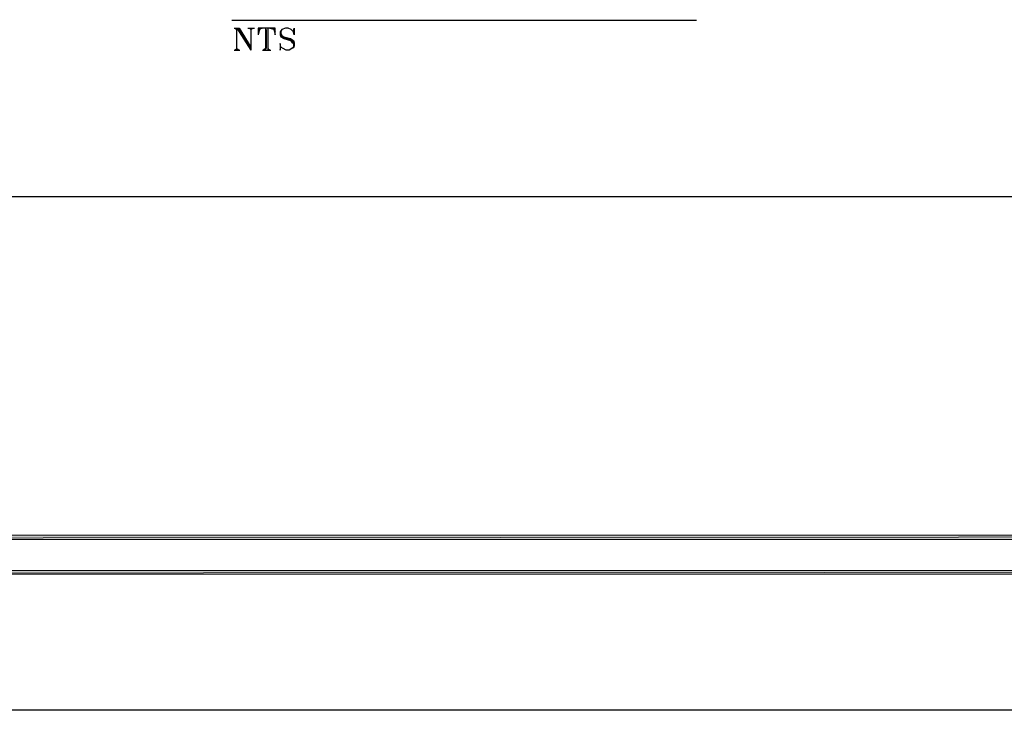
# Model space of a CAD drawing. Header units: millimetres. Extents: x 0 to 420, y 0 to 297.
# Tile 60 of 100: x 150 to 207, y 0 to 40. Entities that reach past the tile are written whole.
import ezdxf

# ---------------------------------------------------------------- set-up
doc = ezdxf.new("R2010")
doc.units = ezdxf.units.MM
doc.layers.add('FILL_000000', color=7, linetype='Continuous')
doc.layers.add('LINE_000000', color=7, linetype='Continuous')

msp = doc.modelspace()

# ---------------------------------------------------------------- hatches: boundary and pattern name
at = {"layer": 'FILL_000000'}
h = msp.add_hatch(color=7, dxfattribs=at)
h.dxf.hatch_style = 1
h.paths.add_polyline_path([(19.643, 10.118), (19.431, 9.864), (363.178, 10.118), (19.643, 10.118)])
h = msp.add_hatch(color=7, dxfattribs=at)
h.dxf.hatch_style = 1
h.paths.add_polyline_path([(19.431, 9.864), (363.178, 10.118), (363.178, 9.864), (19.431, 9.864)])
h = msp.add_hatch(color=7, dxfattribs=at)
h.dxf.hatch_style = 1
h.paths.add_polyline_path([(17.653, 8.086), (17.399, 7.874), (412.073, 8.086), (17.653, 8.086)])
h = msp.add_hatch(color=7, dxfattribs=at)
h.dxf.hatch_style = 1
h.paths.add_polyline_path([(17.399, 7.874), (412.073, 8.086), (412.284, 7.874), (17.399, 7.874)])

# ---------------------------------------------------------------- linework, layer by layer
at = {"layer": 'LINE_000000', "lineweight": 25}
for p, q in [((162.56, 39.878), (189.399, 39.878)), ((162.687, 39.412), (162.983, 39.412)), ((162.729, 39.412), (162.856, 39.328)), ((162.899, 39.412), (163.618, 38.312)), ((162.983, 39.412), (163.661, 38.312)), ((163.491, 39.412), (163.872, 39.412)), ((163.661, 39.328), (163.661, 38.142)), ((164.084, 39.412), (164.084, 39.031)), ((164.169, 39.412), (164.084, 39.031)), ((164.211, 39.412), (164.084, 39.201)), ((164.253, 39.412), (164.084, 39.285)), ((164.38, 39.412), (164.084, 39.328)), ((164.507, 39.412), (164.507, 38.142)), ((164.55, 39.328), (164.55, 38.227)), ((164.634, 39.412), (164.634, 38.142)), ((164.761, 39.412), (165.058, 39.328)), ((164.846, 39.412), (165.058, 39.285)), ((164.931, 39.412), (165.058, 39.201)), ((164.973, 39.412), (165.058, 39.031)), ((162.687, 38.142), (163.026, 38.142)), ((164.338, 38.142), (164.804, 38.142)), ((164.507, 38.227), (164.38, 38.142)), ((164.507, 38.269), (164.465, 38.142)), ((164.634, 38.269), (164.677, 38.142)), ((164.634, 38.227), (164.761, 38.142))]:
    msp.add_line(p, q, dxfattribs=at)
for points in [[(0.212, 0), (0.212, 296.926), (420.158, 296.926), (420.158, 0), (0.212, 0)], [(51.858, 259.673), (51.858, 29.676), (335.026, 29.676), (335.026, 259.673), (51.858, 259.673)], [(51.858, 259.673), (51.858, 29.676), (335.026, 29.676), (335.026, 259.673), (51.858, 259.673)]]:
    msp.add_lwpolyline(points, close=True, dxfattribs=at)
for points in [[(162.856, 38.227), (162.856, 39.412), (163.661, 38.142)], [(163.576, 39.412), (163.661, 39.328), (163.788, 39.412)], [(165.058, 39.031), (165.058, 39.412), (164.084, 39.412)], [(166.116, 39.201), (166.158, 39.412), (166.158, 39.031), (166.116, 39.201), (165.989, 39.328), (165.82, 39.412), (165.65, 39.412), (165.439, 39.328), (165.354, 39.201), (165.354, 39.031), (165.396, 38.904), (165.566, 38.82), (165.947, 38.693), (166.031, 38.608), (166.116, 38.523), (166.116, 38.312), (166.031, 38.227)], [(165.439, 39.328), (165.396, 39.201), (165.396, 39.116), (165.439, 38.989), (165.566, 38.904), (165.947, 38.82), (166.116, 38.693), (166.158, 38.566), (166.158, 38.396), (166.116, 38.269), (166.031, 38.227), (165.862, 38.142), (165.693, 38.142), (165.523, 38.227), (165.396, 38.312), (165.354, 38.523), (165.354, 38.142), (165.396, 38.312)], [(165.396, 39.031), (165.439, 38.904), (165.566, 38.862), (165.947, 38.735), (166.031, 38.693), (166.116, 38.566)], [(162.729, 38.142), (162.856, 38.227), (162.983, 38.142)]]:
    msp.add_lwpolyline(points, dxfattribs=at)
at = {"layer": 'LINE_000000', "lineweight": 0}
for points in [[(19.643, 10.118), (19.431, 9.864), (363.178, 10.118), (19.643, 10.118)], [(19.431, 9.864), (363.178, 10.118), (363.178, 9.864), (19.431, 9.864)], [(17.653, 8.086), (17.399, 7.874), (412.073, 8.086), (17.653, 8.086)], [(17.399, 7.874), (412.073, 8.086), (412.284, 7.874), (17.399, 7.874)]]:
    msp.add_lwpolyline(points, close=True, dxfattribs=at)

doc.saveas('drawing.dxf')
